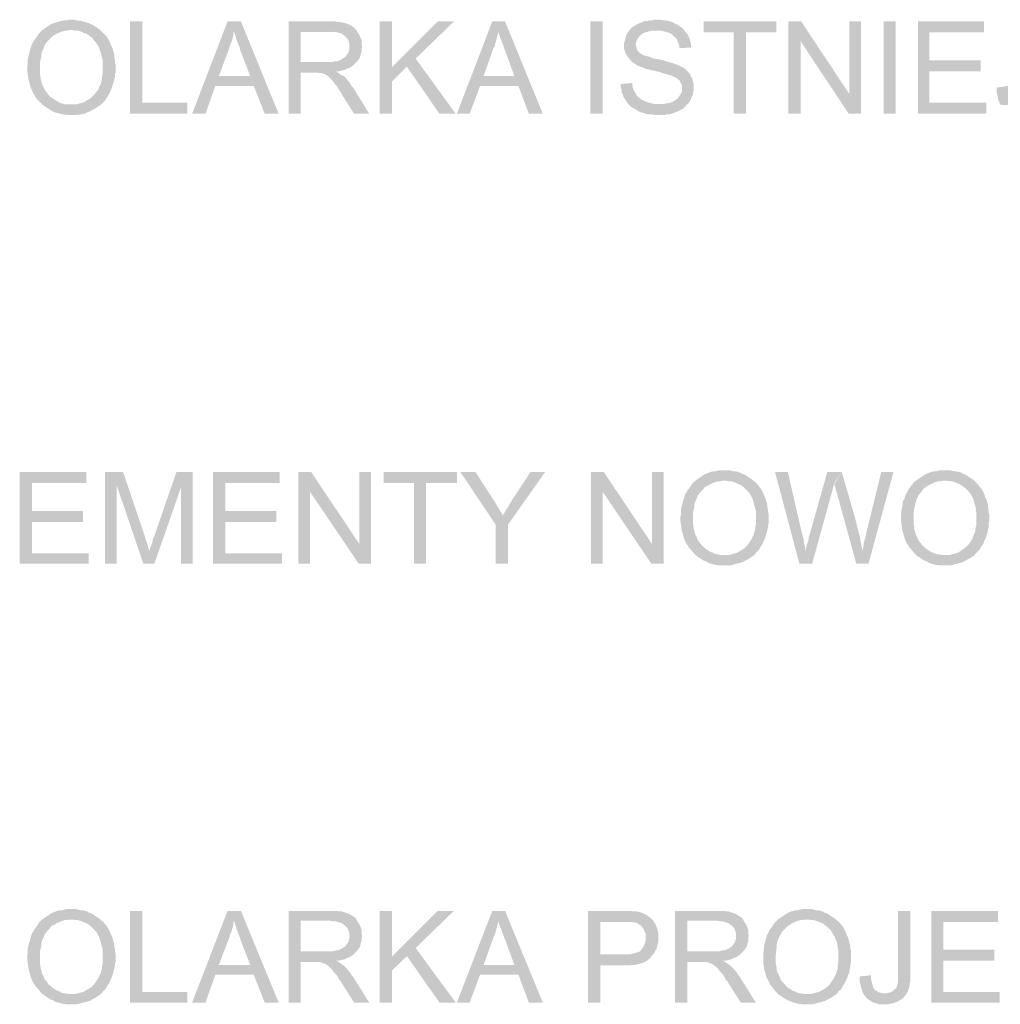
# Model space of a CAD drawing. Header units: millimetres. Extents: x -14047 to 49934, y -21523 to 14989.
# Tile 44 of 256: x 2464 to 2613, y 4829 to 4979. Entities that reach past the tile are written whole.
import ezdxf

# ---------------------------------------------------------------- set-up
doc = ezdxf.new("R2010")
doc.units = ezdxf.units.MM
doc.layers.add('H', color=7, linetype='Continuous')

msp = doc.modelspace()

# ---------------------------------------------------------------- hatches: boundary and pattern name
at = {"layer": 'H', "linetype": 'Continuous'}
for points in [[(2467.151, 4965.65), (2466.886, 4965.915), (2466.446, 4966.355), (2466.181, 4966.62), (2466.001, 4966.885), (2465.826, 4967.239), (2465.651, 4967.499), (2465.561, 4967.679), (2465.296, 4968.294), (2465.121, 4968.914), (2465.031, 4969.264), (2464.946, 4969.619), (2464.856, 4970.234), (2464.766, 4970.939), (2464.766, 4971.559), (2464.856, 4971.909), (2464.856, 4972.704), (2464.946, 4973.059), (2465.121, 4973.674), (2465.211, 4974.029), (2465.296, 4974.294), (2465.386, 4974.643), (2465.476, 4974.908), (2465.651, 4975.173), (2465.826, 4975.438), (2466.001, 4975.703), (2466.181, 4975.968), (2466.356, 4976.233), (2466.531, 4976.498), (2466.621, 4976.583), (2467.151, 4977.113), (2467.416, 4977.288), (2467.941, 4977.643), (2468.206, 4977.818), (2468.471, 4977.993), (2469.091, 4978.173), (2469.355, 4978.258), (2469.705, 4978.348), (2470.06, 4978.438), (2470.41, 4978.523), (2470.765, 4978.523), (2471.115, 4978.613), (2471.825, 4978.613), (2472.175, 4978.523), (2472.88, 4978.438), (2473.235, 4978.348), (2473.85, 4978.173), (2474.115, 4978.083), (2474.47, 4977.908), (2474.735, 4977.818), (2475, 4977.643), (2475.26, 4977.468), (2475.525, 4977.288), (2475.79, 4977.113), (2471.47, 4977.023), (2471.115, 4977.023), (2470.855, 4976.938), (2470.5, 4976.938), (2469.885, 4976.763), (2469.53, 4976.583), (2469.265, 4976.498), (2469.001, 4976.318), (2468.651, 4976.143), (2468.386, 4975.878), (2468.206, 4975.703), (2467.941, 4975.438), (2467.766, 4975.263), (2467.591, 4974.998), (2467.416, 4974.733), (2467.326, 4974.469), (2467.236, 4974.204), (2467.061, 4973.939), (2466.971, 4973.589), (2466.886, 4973.324), (2466.886, 4972.969), (2466.711, 4972.174), (2466.711, 4971.384), (2466.711, 4970.764), (2466.711, 4970.414), (2466.796, 4969.704), (2466.886, 4969.354), (2466.971, 4968.999), (2467.061, 4968.734), (2467.236, 4968.384), (2467.326, 4968.119), (2467.501, 4967.854), (2467.856, 4967.414), (2468.031, 4967.15), (2468.296, 4966.885), (2468.561, 4966.71), (2468.826, 4966.53), (2469.091, 4966.355), (2469.355, 4966.18), (2469.705, 4966.005), (2469.97, 4965.915), (2470.325, 4965.825), (2470.59, 4965.74), (2470.94, 4965.74), (2471.295, 4965.74), (2471.47, 4965.74)], [(2480.379, 4964.325), (2480.379, 4978.348), (2482.229, 4978.348), (2482.229, 4966.005), (2489.108, 4966.005), (2489.108, 4964.325)], [(2489.813, 4964.325), (2495.192, 4978.348), (2497.222, 4978.348), (2496.162, 4976.848), (2496.072, 4976.583), (2496.072, 4976.233), (2495.987, 4975.878), (2495.897, 4975.528), (2495.807, 4975.263), (2495.632, 4974.908), (2495.542, 4974.559), (2495.457, 4974.294), (2493.867, 4970.059), (2499.161, 4968.559), (2493.337, 4968.559), (2491.842, 4964.325)], [(2500.836, 4964.325), (2499.161, 4968.559), (2493.867, 4970.059), (2498.632, 4970.059), (2497.132, 4973.939), (2497.042, 4974.379), (2496.867, 4974.733), (2496.777, 4975.083), (2496.602, 4975.438), (2496.427, 4976.053), (2496.252, 4976.583), (2496.162, 4976.848), (2497.222, 4978.348), (2502.951, 4964.325)], [(2504.451, 4964.325), (2504.451, 4978.348), (2511.065, 4978.348), (2511.505, 4978.348), (2511.86, 4978.258), (2512.21, 4978.258), (2512.565, 4978.173), (2512.83, 4978.173), (2513.095, 4978.083), (2513.355, 4977.993), (2513.799, 4977.818), (2514.064, 4977.643), (2514.329, 4977.468), (2514.589, 4977.203), (2514.769, 4977.023), (2510.71, 4976.763), (2506.301, 4976.763), (2506.301, 4972.174), (2514.679, 4972.089), (2514.414, 4971.824), (2514.239, 4971.644), (2513.974, 4971.469), (2513.71, 4971.294), (2513.355, 4971.204), (2513.095, 4971.029), (2512.74, 4970.939), (2512.385, 4970.854), (2512.035, 4970.764), (2511.68, 4970.764), (2508.42, 4970.589), (2506.301, 4970.589), (2506.301, 4964.325)], [(2518.294, 4964.325), (2518.294, 4978.348), (2520.149, 4978.348), (2520.149, 4964.325)], [(2520.149, 4969.179), (2520.149, 4971.384), (2527.113, 4978.348), (2529.582, 4978.348), (2523.763, 4972.704), (2522.438, 4971.469)], [(2530.022, 4964.325), (2535.402, 4978.348), (2537.341, 4978.348), (2536.371, 4976.848), (2536.286, 4976.583), (2536.196, 4976.233), (2536.106, 4975.878), (2536.022, 4975.528), (2535.932, 4975.263), (2535.842, 4974.908), (2535.757, 4974.559), (2535.577, 4974.294), (2534.082, 4970.059), (2539.371, 4968.559), (2533.552, 4968.559), (2531.962, 4964.325)], [(2540.956, 4964.325), (2539.371, 4968.559), (2534.082, 4970.059), (2538.751, 4970.059), (2537.341, 4973.939), (2537.166, 4974.379), (2537.076, 4974.733), (2536.901, 4975.083), (2536.811, 4975.438), (2536.551, 4976.053), (2536.371, 4976.583), (2536.371, 4976.848), (2537.341, 4978.348), (2543.076, 4964.325)], [(2550.305, 4964.325), (2550.305, 4978.348), (2552.159, 4978.348), (2552.159, 4964.325)], [(2563.798, 4974.294), (2563.798, 4974.643), (2563.708, 4974.998), (2563.533, 4975.263), (2563.443, 4975.613), (2563.268, 4975.878), (2563.003, 4976.053), (2562.828, 4976.233), (2562.653, 4976.408), (2562.388, 4976.583), (2562.123, 4976.673), (2561.768, 4976.763), (2561.418, 4976.848), (2561.063, 4976.938), (2560.713, 4976.938), (2560.448, 4976.938), (2556.214, 4976.938), (2556.389, 4977.203), (2556.654, 4977.468), (2556.919, 4977.643), (2557.539, 4977.993), (2557.799, 4978.083), (2558.418, 4978.348), (2558.683, 4978.438), (2559.033, 4978.438), (2559.388, 4978.523), (2559.743, 4978.523), (2560.093, 4978.613), (2560.713, 4978.613), (2561.418, 4978.523), (2562.123, 4978.438), (2562.388, 4978.348), (2562.738, 4978.258), (2563.003, 4978.083), (2563.443, 4977.908), (2563.708, 4977.733), (2563.973, 4977.553), (2564.238, 4977.378), (2564.503, 4977.113), (2564.678, 4976.848), (2564.858, 4976.583), (2565.123, 4976.318), (2565.208, 4976.053), (2565.383, 4975.703), (2565.473, 4975.348), (2565.563, 4975.083), (2565.563, 4974.379)], [(2572.087, 4964.325), (2572.087, 4976.673), (2567.502, 4976.673), (2567.502, 4978.348), (2578.526, 4978.348), (2578.526, 4976.673), (2573.936, 4976.673), (2573.936, 4964.325)], [(2580.376, 4964.325), (2580.376, 4978.348), (2582.315, 4978.348), (2582.225, 4975.348), (2582.225, 4964.325)], [(2589.544, 4964.325), (2582.225, 4975.348), (2582.315, 4978.348), (2589.634, 4967.324)], [(2589.544, 4964.325), (2589.634, 4967.324), (2589.634, 4978.348), (2591.399, 4978.348), (2591.399, 4964.325)], [(2594.839, 4964.325), (2594.839, 4978.348), (2596.688, 4978.348), (2596.688, 4964.325)], [(2600.043, 4964.325), (2600.043, 4978.348), (2610.092, 4978.348), (2610.092, 4976.673), (2601.803, 4976.673), (2601.803, 4972.439), (2609.567, 4972.439), (2609.567, 4970.764), (2601.803, 4970.764), (2601.803, 4966.005), (2610.446, 4966.005), (2610.446, 4964.325)], [(2471.47, 4964.15), (2470.765, 4964.15), (2470.06, 4964.24), (2469.795, 4964.325), (2469.44, 4964.415), (2469.091, 4964.505), (2468.826, 4964.59), (2468.206, 4964.945), (2467.681, 4965.295), (2467.416, 4965.475), (2467.151, 4965.65), (2471.47, 4965.74), (2471.825, 4965.74), (2472.175, 4965.74), (2472.53, 4965.825), (2472.795, 4965.915), (2473.145, 4966.005), (2473.41, 4966.09), (2473.675, 4966.27), (2474.03, 4966.445), (2474.29, 4966.62), (2474.555, 4966.795), (2474.735, 4967.06), (2474.91, 4967.15), (2475.085, 4967.414), (2475.26, 4967.679), (2475.44, 4967.854), (2475.615, 4968.119), (2475.705, 4968.469), (2475.88, 4968.734), (2475.97, 4968.999), (2476.055, 4969.354), (2476.145, 4969.704), (2476.145, 4970.059), (2476.235, 4970.414), (2476.235, 4970.764), (2476.235, 4971.204), (2476.235, 4971.734), (2476.235, 4972.089), (2476.235, 4972.439), (2476.145, 4972.794), (2476.055, 4973.059), (2475.97, 4973.409), (2475.88, 4973.764), (2475.79, 4974.029), (2475.705, 4974.294), (2475.525, 4974.643), (2475.35, 4974.908), (2475.175, 4975.173), (2474.91, 4975.438), (2474.735, 4975.703), (2474.47, 4975.968), (2474.205, 4976.143), (2474.03, 4976.318), (2473.675, 4976.498), (2473.41, 4976.583), (2473.06, 4976.763), (2472.795, 4976.848), (2472.44, 4976.938), (2472.085, 4976.938), (2471.735, 4977.023), (2471.47, 4977.023), (2475.79, 4977.113), (2476.055, 4976.848), (2476.32, 4976.583), (2476.495, 4976.408), (2476.759, 4976.143), (2476.939, 4975.878), (2477.289, 4975.263), (2477.464, 4974.818), (2477.644, 4974.469), (2477.729, 4974.204), (2477.819, 4973.849), (2477.909, 4973.589), (2477.994, 4973.234), (2477.994, 4972.879), (2478.084, 4972.529), (2478.084, 4972.174), (2478.174, 4971.824), (2478.174, 4970.939), (2478.174, 4970.589), (2478.084, 4970.234), (2478.084, 4969.884), (2477.909, 4969.264), (2477.819, 4968.914), (2477.729, 4968.649), (2477.644, 4968.294), (2477.379, 4967.679), (2477.289, 4967.499), (2476.939, 4966.885), (2476.759, 4966.62), (2476.585, 4966.355), (2476.32, 4966.09), (2476.145, 4965.915), (2475.88, 4965.65), (2475.615, 4965.475), (2475.35, 4965.295), (2475.085, 4965.12), (2474.91, 4965.035), (2474.555, 4964.855), (2474.29, 4964.68), (2473.94, 4964.59), (2473.675, 4964.415), (2473.32, 4964.325), (2472.97, 4964.24), (2472.35, 4964.15), (2472, 4964.15), (2471.645, 4964.15)], [(2514.679, 4972.089), (2506.301, 4972.174), (2510.71, 4972.174), (2511.065, 4972.174), (2511.415, 4972.264), (2511.68, 4972.264), (2512.035, 4972.354), (2512.21, 4972.439), (2512.565, 4972.619), (2512.83, 4972.794), (2513.095, 4972.969), (2513.27, 4973.234), (2513.535, 4973.589), (2513.62, 4973.849), (2513.71, 4974.204), (2513.71, 4974.559), (2513.71, 4974.908), (2513.62, 4975.173), (2513.535, 4975.528), (2513.355, 4975.793), (2513.095, 4976.053), (2513.005, 4976.143), (2512.74, 4976.318), (2512.565, 4976.498), (2512.21, 4976.583), (2511.945, 4976.673), (2511.595, 4976.763), (2511.24, 4976.763), (2510.8, 4976.763), (2514.769, 4977.023), (2514.944, 4976.673), (2515.209, 4976.318), (2515.299, 4976.053), (2515.474, 4975.703), (2515.559, 4975.438), (2515.559, 4975.083), (2515.559, 4974.733), (2515.649, 4974.559), (2515.559, 4974.204), (2515.559, 4973.849), (2515.474, 4973.499), (2515.384, 4973.234), (2515.299, 4972.879), (2515.119, 4972.619), (2514.944, 4972.354)], [(2564.943, 4965.74), (2560.798, 4965.825), (2561.153, 4965.825), (2561.503, 4965.825), (2561.858, 4965.915), (2562.123, 4965.915), (2562.473, 4966.005), (2562.653, 4966.09), (2563.003, 4966.27), (2563.268, 4966.445), (2563.533, 4966.62), (2563.708, 4966.885), (2563.973, 4967.239), (2564.148, 4967.589), (2564.238, 4967.854), (2564.238, 4968.119), (2564.238, 4968.469), (2564.148, 4968.824), (2563.973, 4969.089), (2563.888, 4969.354), (2563.623, 4969.529), (2563.443, 4969.704), (2563.093, 4969.884), (2562.738, 4970.059), (2562.563, 4970.149), (2562.208, 4970.234), (2561.948, 4970.324), (2561.593, 4970.414), (2561.238, 4970.499), (2560.798, 4970.674), (2560.358, 4970.764), (2560.093, 4970.854), (2559.653, 4970.939), (2559.213, 4971.029), (2558.858, 4971.119), (2558.508, 4971.204), (2558.244, 4971.384), (2557.889, 4971.469), (2557.714, 4971.559), (2557.449, 4971.644), (2557.094, 4971.909), (2556.744, 4972.089), (2556.569, 4972.264), (2556.304, 4972.529), (2556.124, 4972.794), (2555.949, 4972.969), (2555.774, 4973.324), (2555.599, 4973.589), (2555.509, 4973.939), (2555.419, 4974.204), (2555.419, 4974.559), (2555.419, 4975.083), (2555.509, 4975.348), (2555.599, 4975.703), (2555.684, 4976.053), (2555.774, 4976.318), (2555.949, 4976.673), (2556.214, 4976.938), (2560.448, 4976.938), (2560.003, 4976.938), (2559.563, 4976.938), (2559.213, 4976.848), (2558.948, 4976.763), (2558.593, 4976.673), (2558.329, 4976.583), (2558.064, 4976.408), (2557.714, 4976.053), (2557.539, 4975.793), (2557.359, 4975.528), (2557.274, 4975.263), (2557.184, 4974.908), (2557.274, 4974.469), (2557.359, 4974.204), (2557.449, 4973.939), (2557.714, 4973.674), (2557.889, 4973.499), (2558.064, 4973.409), (2558.329, 4973.234), (2558.593, 4973.144), (2558.948, 4973.059), (2559.298, 4972.969), (2559.653, 4972.794), (2560.093, 4972.704), (2560.533, 4972.619), (2560.973, 4972.529), (2561.418, 4972.439), (2561.858, 4972.264), (2562.208, 4972.174), (2562.563, 4972.089), (2562.828, 4971.999), (2563.093, 4971.909), (2563.358, 4971.824), (2563.533, 4971.734), (2563.973, 4971.559), (2564.328, 4971.384), (2564.593, 4971.204), (2564.858, 4970.939), (2565.033, 4970.764), (2565.298, 4970.499), (2565.473, 4970.324), (2565.563, 4970.059), (2565.738, 4969.704), (2565.827, 4969.444), (2565.912, 4969.089), (2566.002, 4968.734), (2566.002, 4968.384), (2566.002, 4967.944), (2565.912, 4967.679), (2565.912, 4967.324), (2565.738, 4966.975), (2565.648, 4966.71), (2565.473, 4966.355), (2565.383, 4966.18), (2565.208, 4965.915)], [(2527.378, 4964.325), (2522.438, 4971.469), (2523.763, 4972.704), (2529.847, 4964.325)], [(2514.414, 4964.325), (2512.565, 4967.239), (2512.385, 4967.589), (2512.125, 4967.944), (2511.945, 4968.294), (2511.77, 4968.559), (2511.505, 4968.824), (2511.415, 4968.999), (2511.24, 4969.179), (2510.975, 4969.529), (2510.71, 4969.794), (2510.535, 4969.969), (2510.27, 4970.149), (2510.005, 4970.324), (2509.655, 4970.414), (2509.475, 4970.499), (2509.21, 4970.499), (2508.86, 4970.589), (2508.42, 4970.589), (2511.68, 4970.764), (2512.035, 4970.499), (2512.3, 4970.324), (2512.565, 4970.149), (2512.83, 4970.059), (2513.27, 4969.619), (2513.445, 4969.354), (2513.71, 4969.089), (2514.064, 4968.469), (2514.329, 4968.209), (2516.709, 4964.325)], [(2560.888, 4964.15), (2560.448, 4964.15), (2560.093, 4964.15), (2559.388, 4964.24), (2559.033, 4964.24), (2558.683, 4964.325), (2558.418, 4964.415), (2558.064, 4964.505), (2557.799, 4964.59), (2557.359, 4964.855), (2557.094, 4965.035), (2556.744, 4965.21), (2556.479, 4965.385), (2556.304, 4965.56), (2556.039, 4965.825), (2555.859, 4966.09), (2555.684, 4966.355), (2555.509, 4966.62), (2555.334, 4966.885), (2555.244, 4967.239), (2555.069, 4967.499), (2554.979, 4968.209), (2554.889, 4968.559), (2554.889, 4968.824), (2556.654, 4968.999), (2556.654, 4968.649), (2556.744, 4968.294), (2556.829, 4967.944), (2557.009, 4967.679), (2557.184, 4967.414), (2557.359, 4967.06), (2557.624, 4966.795), (2557.889, 4966.62), (2558.154, 4966.445), (2558.508, 4966.27), (2558.948, 4966.09), (2559.213, 4966.005), (2559.563, 4965.915), (2559.918, 4965.825), (2560.183, 4965.825), (2560.623, 4965.825), (2564.943, 4965.74), (2564.768, 4965.475), (2564.503, 4965.21), (2564.238, 4965.035), (2563.888, 4964.855), (2563.623, 4964.68), (2563.268, 4964.59), (2562.918, 4964.415), (2562.653, 4964.325), (2562.298, 4964.24), (2561.948, 4964.24), (2561.593, 4964.15), (2561.238, 4964.15)], [(2612.651, 4965.65), (2612.476, 4965.915), (2612.386, 4966.18), (2612.211, 4966.445), (2612.211, 4966.795), (2612.121, 4967.15), (2612.031, 4967.499), (2612.031, 4967.854), (2612.031, 4968.294), (2613.711, 4968.559), (2613.711, 4968.119), (2613.796, 4967.679), (2613.886, 4967.324), (2613.971, 4967.06), (2614.061, 4966.795), (2614.151, 4966.53), (2614.326, 4966.355), (2614.501, 4966.18), (2614.766, 4966.005), (2615.121, 4965.825), (2615.471, 4965.825), (2615.736, 4965.74)], [(2463.621, 4895.977), (2463.621, 4909.91), (2473.765, 4909.91), (2473.765, 4908.235), (2465.476, 4908.235), (2465.476, 4904.001), (2473.235, 4904.001), (2473.235, 4902.326), (2465.476, 4902.326), (2465.476, 4897.562), (2474.115, 4897.562), (2474.115, 4895.977)], [(2476.585, 4895.977), (2476.585, 4909.91), (2479.319, 4909.91), (2478.349, 4907.88), (2478.349, 4895.977)], [(2482.404, 4895.977), (2478.349, 4907.88), (2479.319, 4909.91), (2482.669, 4900.031), (2482.759, 4899.591), (2482.934, 4899.236), (2483.024, 4898.887), (2483.109, 4898.532), (2483.199, 4898.267), (2483.289, 4898.007), (2483.289, 4897.917)], [(2482.404, 4895.977), (2483.289, 4897.917), (2483.374, 4898.182), (2483.464, 4898.447), (2483.554, 4898.712), (2483.729, 4899.061), (2483.814, 4899.416), (2483.904, 4899.856), (2484.078, 4900.206), (2487.433, 4909.91), (2489.903, 4909.91), (2488.138, 4907.615), (2484.078, 4895.977)], [(2488.138, 4895.977), (2488.138, 4907.615), (2489.903, 4909.91), (2489.903, 4895.977)], [(2492.987, 4895.977), (2492.987, 4909.91), (2503.126, 4909.91), (2503.126, 4908.235), (2494.837, 4908.235), (2494.837, 4904.001), (2502.601, 4904.001), (2502.601, 4902.326), (2494.837, 4902.326), (2494.837, 4897.562), (2503.481, 4897.562), (2503.481, 4895.977)], [(2505.951, 4895.977), (2505.951, 4909.91), (2507.89, 4909.91), (2507.715, 4906.91), (2507.715, 4895.977)], [(2515.119, 4895.977), (2507.715, 4906.91), (2507.89, 4909.91), (2515.209, 4898.977)], [(2515.119, 4895.977), (2515.209, 4898.977), (2515.209, 4909.91), (2516.974, 4909.91), (2516.974, 4895.977)], [(2523.498, 4895.977), (2523.498, 4908.235), (2518.914, 4908.235), (2518.914, 4909.91), (2530.022, 4909.91), (2530.022, 4908.235), (2525.348, 4908.235), (2525.348, 4895.977)], [(2535.932, 4901.886), (2530.552, 4909.91), (2532.847, 4909.91), (2535.577, 4905.676), (2535.757, 4905.411), (2535.932, 4905.146), (2536.106, 4904.796), (2536.461, 4904.266), (2536.636, 4903.911), (2536.811, 4903.646), (2536.991, 4903.381), (2536.991, 4903.296)], [(2535.932, 4895.977), (2535.932, 4901.886), (2536.991, 4903.296), (2537.166, 4903.561), (2537.341, 4903.911), (2537.521, 4904.176), (2537.696, 4904.441), (2537.871, 4904.706), (2538.046, 4905.061), (2538.226, 4905.326), (2538.401, 4905.676), (2538.491, 4905.766), (2541.221, 4909.91), (2543.426, 4909.91), (2537.781, 4901.886), (2537.781, 4895.977)], [(2550.395, 4895.977), (2550.395, 4909.91), (2552.334, 4909.91), (2552.159, 4906.91), (2552.159, 4895.977)], [(2559.563, 4895.977), (2552.159, 4906.91), (2552.334, 4909.91), (2559.653, 4898.977)], [(2559.563, 4895.977), (2559.653, 4898.977), (2559.653, 4909.91), (2561.418, 4909.91), (2561.418, 4895.977)], [(2566.352, 4897.212), (2566.092, 4897.477), (2565.648, 4898.007), (2565.383, 4898.267), (2565.208, 4898.532), (2565.033, 4898.797), (2564.858, 4899.061), (2564.768, 4899.236), (2564.503, 4899.856), (2564.328, 4900.561), (2564.238, 4900.826), (2564.148, 4901.181), (2564.063, 4901.886), (2563.973, 4902.501), (2563.973, 4903.121), (2564.063, 4903.471), (2564.063, 4904.266), (2564.148, 4904.616), (2564.328, 4905.236), (2564.413, 4905.586), (2564.503, 4905.851), (2564.593, 4906.206), (2564.678, 4906.47), (2564.858, 4906.735), (2565.033, 4907.085), (2565.208, 4907.265), (2565.383, 4907.53), (2565.563, 4907.79), (2565.738, 4908.055), (2565.827, 4908.235), (2566.352, 4908.675), (2566.617, 4908.85), (2567.147, 4909.205), (2567.412, 4909.38), (2567.677, 4909.555), (2568.297, 4909.82), (2568.557, 4909.91), (2568.912, 4909.995), (2569.267, 4909.995), (2569.617, 4910.085), (2569.972, 4910.175), (2570.322, 4910.175), (2571.027, 4910.175), (2571.382, 4910.175), (2572.087, 4909.995), (2572.442, 4909.995), (2573.057, 4909.82), (2573.321, 4909.645), (2573.671, 4909.555), (2573.936, 4909.38), (2574.201, 4909.205), (2574.466, 4909.025), (2574.731, 4908.85), (2574.996, 4908.675), (2570.677, 4908.585), (2570.322, 4908.585), (2570.057, 4908.5), (2569.707, 4908.5), (2569.087, 4908.32), (2568.737, 4908.145), (2568.472, 4908.055), (2568.207, 4907.88), (2567.852, 4907.705), (2567.587, 4907.53), (2567.412, 4907.265), (2567.147, 4907), (2566.972, 4906.82), (2566.797, 4906.555), (2566.617, 4906.381), (2566.532, 4906.116), (2566.442, 4905.851), (2566.267, 4905.501), (2566.177, 4905.236), (2566.092, 4904.881), (2566.092, 4904.531), (2565.912, 4903.826), (2565.912, 4902.941), (2565.912, 4902.326), (2565.912, 4901.971), (2566.002, 4901.266), (2566.092, 4900.916), (2566.177, 4900.561), (2566.267, 4900.296), (2566.442, 4900.031), (2566.532, 4899.681), (2566.707, 4899.416), (2567.062, 4898.977), (2567.237, 4898.712), (2567.502, 4898.532), (2567.767, 4898.267), (2568.032, 4898.092), (2568.297, 4897.917), (2568.557, 4897.742), (2568.912, 4897.652), (2569.177, 4897.477), (2569.527, 4897.387), (2569.792, 4897.387), (2570.147, 4897.297), (2570.497, 4897.297), (2570.677, 4897.297)], [(2582.05, 4895.977), (2578.346, 4909.91), (2580.286, 4909.91), (2582.405, 4900.736), (2582.58, 4900.121), (2582.67, 4899.766), (2582.755, 4899.061), (2582.845, 4898.712), (2582.935, 4898.447), (2582.935, 4898.092), (2583.02, 4897.917)], [(2582.05, 4895.977), (2583.02, 4897.917), (2583.11, 4898.447), (2583.195, 4898.887), (2583.46, 4899.681), (2583.46, 4900.031), (2583.55, 4900.206), (2586.285, 4909.91), (2588.489, 4909.91), (2587.345, 4908.235), (2587.255, 4907.88), (2587.165, 4907.53), (2587.08, 4907.175), (2586.99, 4906.82), (2586.9, 4906.555), (2583.99, 4895.977)], [(2590.694, 4895.977), (2587.785, 4906.555), (2587.605, 4907.085), (2587.52, 4907.53), (2587.43, 4907.79), (2587.345, 4908.055), (2588.489, 4909.91), (2590.519, 4902.856), (2590.604, 4902.501), (2590.694, 4902.151), (2590.779, 4901.796), (2590.869, 4901.441), (2590.959, 4901.091), (2591.044, 4900.736), (2591.134, 4900.471), (2591.309, 4899.766), (2591.309, 4899.416), (2591.399, 4899.151), (2591.574, 4898.182), (2591.574, 4897.917)], [(2590.694, 4895.977), (2591.574, 4897.917), (2591.664, 4898.182), (2591.749, 4898.532), (2591.839, 4899.151), (2591.929, 4899.501), (2592.014, 4899.766), (2592.104, 4900.121), (2592.194, 4900.561), (2592.279, 4900.916), (2594.484, 4909.91), (2596.338, 4909.91), (2592.544, 4895.977)], [(2599.863, 4897.212), (2599.598, 4897.477), (2599.158, 4898.007), (2598.893, 4898.267), (2598.718, 4898.532), (2598.543, 4898.797), (2598.363, 4899.061), (2598.278, 4899.236), (2598.013, 4899.856), (2597.838, 4900.561), (2597.748, 4900.826), (2597.658, 4901.181), (2597.573, 4901.886), (2597.483, 4902.501), (2597.483, 4903.121), (2597.483, 4903.471), (2597.573, 4904.266), (2597.658, 4904.616), (2597.748, 4905.236), (2597.838, 4905.586), (2598.013, 4905.851), (2598.098, 4906.206), (2598.188, 4906.47), (2598.363, 4906.735), (2598.543, 4907.085), (2598.628, 4907.265), (2598.808, 4907.53), (2598.983, 4907.79), (2599.248, 4908.055), (2599.333, 4908.235), (2599.863, 4908.675), (2600.128, 4908.85), (2600.658, 4909.205), (2600.923, 4909.38), (2601.188, 4909.555), (2601.803, 4909.82), (2602.068, 4909.91), (2602.423, 4909.995), (2602.773, 4909.995), (2603.037, 4910.085), (2603.392, 4910.175), (2603.742, 4910.175), (2604.537, 4910.175), (2604.892, 4910.175), (2605.597, 4909.995), (2605.862, 4909.995), (2606.567, 4909.82), (2606.832, 4909.645), (2607.182, 4909.555), (2607.447, 4909.38), (2607.712, 4909.205), (2607.977, 4909.025), (2608.242, 4908.85), (2608.507, 4908.675), (2604.187, 4908.585), (2603.832, 4908.585), (2603.477, 4908.5), (2603.217, 4908.5), (2602.508, 4908.32), (2602.243, 4908.145), (2601.983, 4908.055), (2601.628, 4907.88), (2601.363, 4907.705), (2601.098, 4907.53), (2600.833, 4907.265), (2600.658, 4907), (2600.483, 4906.82), (2600.303, 4906.555), (2600.128, 4906.381), (2600.043, 4906.116), (2599.863, 4905.851), (2599.778, 4905.501), (2599.688, 4905.236), (2599.598, 4904.881), (2599.513, 4904.531), (2599.423, 4903.826), (2599.423, 4902.941), (2599.423, 4902.326), (2599.423, 4901.971), (2599.513, 4901.266), (2599.598, 4900.916), (2599.688, 4900.561), (2599.778, 4900.296), (2599.953, 4900.031), (2600.043, 4899.681), (2600.218, 4899.416), (2600.568, 4898.977), (2600.748, 4898.712), (2601.013, 4898.532), (2601.273, 4898.267), (2601.538, 4898.092), (2601.803, 4897.917), (2602.068, 4897.742), (2602.333, 4897.652), (2602.688, 4897.477), (2602.953, 4897.387), (2603.302, 4897.387), (2603.657, 4897.297), (2604.007, 4897.297), (2604.187, 4897.297)], [(2570.677, 4895.712), (2569.972, 4895.712), (2569.267, 4895.802), (2569.002, 4895.887), (2568.647, 4895.977), (2568.297, 4896.062), (2568.032, 4896.242), (2567.412, 4896.507), (2566.882, 4896.857), (2566.617, 4897.032), (2566.352, 4897.212), (2570.677, 4897.297), (2571.027, 4897.297), (2571.382, 4897.297), (2571.732, 4897.387), (2571.997, 4897.477), (2572.352, 4897.562), (2572.617, 4897.652), (2572.882, 4897.827), (2573.232, 4898.007), (2573.496, 4898.182), (2573.761, 4898.357), (2573.936, 4898.622), (2574.116, 4898.712), (2574.291, 4898.977), (2574.466, 4899.236), (2574.646, 4899.501), (2574.821, 4899.766), (2574.906, 4900.031), (2575.086, 4900.296), (2575.171, 4900.651), (2575.261, 4900.916), (2575.351, 4901.266), (2575.351, 4901.621), (2575.436, 4901.971), (2575.436, 4902.326), (2575.436, 4902.766), (2575.436, 4903.296), (2575.436, 4903.646), (2575.436, 4904.001), (2575.351, 4904.356), (2575.261, 4904.706), (2575.171, 4904.971), (2575.086, 4905.326), (2574.996, 4905.586), (2574.906, 4905.941), (2574.731, 4906.206), (2574.556, 4906.555), (2574.381, 4906.82), (2574.116, 4907.085), (2573.936, 4907.265), (2573.671, 4907.53), (2573.411, 4907.705), (2573.232, 4907.88), (2572.882, 4908.055), (2572.617, 4908.145), (2572.262, 4908.32), (2571.997, 4908.41), (2571.647, 4908.5), (2571.292, 4908.5), (2570.942, 4908.585), (2570.677, 4908.585), (2574.996, 4908.675), (2575.261, 4908.41), (2575.526, 4908.235), (2575.701, 4907.97), (2575.966, 4907.705), (2576.141, 4907.44), (2576.496, 4906.82), (2576.671, 4906.381), (2576.846, 4906.031), (2576.936, 4905.766), (2577.026, 4905.411), (2577.111, 4905.146), (2577.201, 4904.796), (2577.201, 4904.441), (2577.291, 4904.091), (2577.291, 4903.826), (2577.376, 4903.471), (2577.376, 4902.591), (2577.376, 4902.151), (2577.291, 4901.886), (2577.291, 4901.531), (2577.111, 4900.826), (2577.026, 4900.471), (2576.936, 4900.206), (2576.846, 4899.856), (2576.586, 4899.326), (2576.496, 4899.061), (2576.141, 4898.532), (2575.966, 4898.182), (2575.791, 4897.917), (2575.526, 4897.742), (2575.351, 4897.477), (2575.086, 4897.212), (2574.821, 4897.032), (2574.556, 4896.857), (2574.291, 4896.682), (2574.116, 4896.592), (2573.761, 4896.417), (2573.496, 4896.242), (2573.147, 4896.152), (2572.882, 4896.062), (2572.527, 4895.977), (2572.177, 4895.887), (2571.557, 4895.712), (2571.207, 4895.712), (2570.852, 4895.712)], [(2604.187, 4895.712), (2603.477, 4895.712), (2602.773, 4895.802), (2602.423, 4895.887), (2602.158, 4895.977), (2601.803, 4896.062), (2601.538, 4896.242), (2600.923, 4896.507), (2600.393, 4896.857), (2600.128, 4897.032), (2599.863, 4897.212), (2604.187, 4897.297), (2604.537, 4897.297), (2604.892, 4897.297), (2605.157, 4897.387), (2605.507, 4897.477), (2605.862, 4897.562), (2606.127, 4897.652), (2606.392, 4897.827), (2606.652, 4898.007), (2606.917, 4898.182), (2607.182, 4898.357), (2607.447, 4898.622), (2607.622, 4898.712), (2607.802, 4898.977), (2607.977, 4899.236), (2608.152, 4899.501), (2608.332, 4899.766), (2608.417, 4900.031), (2608.507, 4900.296), (2608.682, 4900.651), (2608.772, 4900.916), (2608.772, 4901.266), (2608.857, 4901.621), (2608.947, 4901.971), (2608.947, 4902.326), (2608.947, 4902.766), (2608.947, 4903.296), (2608.947, 4903.646), (2608.857, 4904.001), (2608.857, 4904.356), (2608.772, 4904.706), (2608.682, 4904.971), (2608.592, 4905.326), (2608.507, 4905.586), (2608.417, 4905.941), (2608.242, 4906.206), (2608.067, 4906.555), (2607.887, 4906.82), (2607.622, 4907.085), (2607.447, 4907.265), (2607.182, 4907.53), (2606.917, 4907.705), (2606.652, 4907.88), (2606.392, 4908.055), (2606.127, 4908.145), (2605.772, 4908.32), (2605.507, 4908.41), (2605.157, 4908.5), (2604.802, 4908.5), (2604.447, 4908.585), (2604.187, 4908.585), (2608.507, 4908.675), (2608.772, 4908.41), (2608.947, 4908.235), (2609.212, 4907.97), (2609.387, 4907.705), (2609.652, 4907.44), (2610.007, 4906.82), (2610.182, 4906.381), (2610.272, 4906.031), (2610.446, 4905.766), (2610.536, 4905.411), (2610.621, 4905.146), (2610.711, 4904.796), (2610.711, 4904.441), (2610.796, 4904.091), (2610.796, 4903.826), (2610.886, 4903.471), (2610.886, 4902.591), (2610.796, 4902.151), (2610.796, 4901.886), (2610.796, 4901.531), (2610.621, 4900.826), (2610.536, 4900.471), (2610.446, 4900.206), (2610.357, 4899.856), (2610.092, 4899.326), (2610.007, 4899.061), (2609.652, 4898.532), (2609.477, 4898.182), (2609.212, 4897.917), (2609.037, 4897.742), (2608.772, 4897.477), (2608.592, 4897.212), (2608.332, 4897.032), (2608.067, 4896.857), (2607.712, 4896.682), (2607.537, 4896.592), (2607.272, 4896.417), (2606.917, 4896.242), (2606.652, 4896.152), (2606.302, 4896.062), (2606.037, 4895.977), (2605.682, 4895.887), (2604.977, 4895.712), (2604.712, 4895.712), (2604.362, 4895.712)], [(2467.151, 4830.546), (2466.886, 4830.811), (2466.446, 4831.341), (2466.181, 4831.601), (2466.001, 4831.866), (2465.826, 4832.13), (2465.651, 4832.395), (2465.561, 4832.57), (2465.296, 4833.19), (2465.121, 4833.895), (2465.031, 4834.16), (2464.946, 4834.515), (2464.856, 4835.22), (2464.766, 4835.835), (2464.766, 4836.455), (2464.856, 4836.805), (2464.856, 4837.6), (2464.946, 4837.95), (2465.121, 4838.57), (2465.211, 4838.92), (2465.296, 4839.185), (2465.386, 4839.539), (2465.476, 4839.804), (2465.651, 4840.069), (2465.826, 4840.419), (2466.001, 4840.599), (2466.181, 4840.864), (2466.356, 4841.124), (2466.531, 4841.389), (2466.621, 4841.569), (2467.151, 4842.009), (2467.416, 4842.184), (2467.941, 4842.539), (2468.206, 4842.714), (2468.471, 4842.889), (2469.091, 4843.154), (2469.355, 4843.244), (2469.705, 4843.329), (2470.06, 4843.329), (2470.41, 4843.419), (2470.765, 4843.509), (2471.115, 4843.509), (2471.825, 4843.509), (2472.175, 4843.509), (2472.88, 4843.329), (2473.235, 4843.329), (2473.85, 4843.154), (2474.115, 4842.979), (2474.47, 4842.889), (2474.735, 4842.714), (2475, 4842.539), (2475.26, 4842.359), (2475.525, 4842.184), (2475.79, 4842.009), (2471.47, 4841.919), (2471.115, 4841.919), (2470.855, 4841.834), (2470.5, 4841.834), (2469.885, 4841.654), (2469.53, 4841.479), (2469.265, 4841.389), (2469.001, 4841.214), (2468.651, 4841.039), (2468.386, 4840.864), (2468.206, 4840.599), (2467.941, 4840.334), (2467.766, 4840.154), (2467.591, 4839.889), (2467.416, 4839.714), (2467.326, 4839.45), (2467.236, 4839.185), (2467.061, 4838.835), (2466.971, 4838.57), (2466.886, 4838.215), (2466.886, 4837.865), (2466.711, 4837.16), (2466.711, 4836.275), (2466.711, 4835.66), (2466.711, 4835.305), (2466.796, 4834.6), (2466.886, 4834.25), (2466.971, 4833.895), (2467.061, 4833.63), (2467.236, 4833.365), (2467.326, 4833.015), (2467.501, 4832.75), (2467.856, 4832.31), (2468.031, 4832.046), (2468.296, 4831.866), (2468.561, 4831.601), (2468.826, 4831.426), (2469.091, 4831.251), (2469.355, 4831.076), (2469.705, 4830.986), (2469.97, 4830.811), (2470.325, 4830.721), (2470.59, 4830.721), (2470.94, 4830.631), (2471.295, 4830.631), (2471.47, 4830.631)], [(2480.379, 4829.311), (2480.379, 4843.244), (2482.229, 4843.244), (2482.229, 4830.896), (2489.108, 4830.896), (2489.108, 4829.311)], [(2489.813, 4829.311), (2495.192, 4843.244), (2497.222, 4843.244), (2496.162, 4841.744), (2496.072, 4841.479), (2496.072, 4841.124), (2495.987, 4840.774), (2495.897, 4840.509), (2495.807, 4840.154), (2495.632, 4839.804), (2495.542, 4839.539), (2495.457, 4839.185), (2493.867, 4835.04), (2499.161, 4833.54), (2493.337, 4833.54), (2491.842, 4829.311)], [(2500.836, 4829.311), (2499.161, 4833.54), (2493.867, 4835.04), (2498.632, 4835.04), (2497.132, 4838.92), (2497.042, 4839.275), (2496.867, 4839.629), (2496.777, 4839.979), (2496.602, 4840.334), (2496.427, 4840.949), (2496.252, 4841.479), (2496.162, 4841.744), (2497.222, 4843.244), (2502.951, 4829.311)], [(2504.451, 4829.311), (2504.451, 4843.244), (2511.065, 4843.244), (2511.505, 4843.244), (2511.86, 4843.244), (2512.21, 4843.154), (2512.565, 4843.154), (2512.83, 4843.064), (2513.095, 4842.979), (2513.355, 4842.889), (2513.799, 4842.714), (2514.064, 4842.539), (2514.329, 4842.359), (2514.589, 4842.184), (2514.769, 4841.919), (2510.71, 4841.744), (2506.301, 4841.744), (2506.301, 4837.07), (2514.679, 4836.98), (2514.414, 4836.715), (2514.239, 4836.54), (2513.974, 4836.365), (2513.71, 4836.19), (2513.355, 4836.1), (2513.095, 4835.925), (2512.74, 4835.835), (2512.385, 4835.745), (2512.035, 4835.66), (2511.68, 4835.66), (2508.42, 4835.485), (2506.301, 4835.485), (2506.301, 4829.311)], [(2518.294, 4829.311), (2518.294, 4843.244), (2520.149, 4843.244), (2520.149, 4829.311)], [(2520.149, 4834.16), (2520.149, 4836.275), (2527.113, 4843.244), (2529.582, 4843.244), (2523.763, 4837.6), (2522.438, 4836.365)], [(2530.022, 4829.311), (2535.402, 4843.244), (2537.341, 4843.244), (2536.371, 4841.744), (2536.286, 4841.479), (2536.196, 4841.124), (2536.106, 4840.774), (2536.022, 4840.509), (2535.932, 4840.154), (2535.842, 4839.804), (2535.757, 4839.539), (2535.577, 4839.185), (2534.082, 4835.04), (2539.371, 4833.54), (2533.552, 4833.54), (2531.962, 4829.311)], [(2540.956, 4829.311), (2539.371, 4833.54), (2534.082, 4835.04), (2538.751, 4835.04), (2537.341, 4838.92), (2537.166, 4839.275), (2537.076, 4839.629), (2536.901, 4839.979), (2536.811, 4840.334), (2536.551, 4840.949), (2536.371, 4841.479), (2536.371, 4841.744), (2537.341, 4843.244), (2543.076, 4829.311)], [(2549.955, 4829.311), (2549.955, 4843.244), (2556.039, 4843.244), (2556.389, 4843.244), (2556.744, 4843.154), (2557.009, 4843.154), (2557.274, 4843.154), (2557.714, 4843.064), (2558.064, 4842.979), (2558.418, 4842.804), (2558.683, 4842.714), (2558.948, 4842.539), (2559.298, 4842.274), (2559.563, 4842.009), (2559.828, 4841.834), (2555.419, 4841.569), (2551.804, 4841.569), (2551.804, 4836.63), (2559.653, 4836.455), (2559.478, 4836.19), (2559.298, 4836.01), (2559.123, 4835.835), (2558.858, 4835.66), (2558.683, 4835.57), (2558.418, 4835.395), (2558.064, 4835.305), (2557.799, 4835.22), (2557.449, 4835.13), (2557.094, 4835.04), (2556.744, 4835.04), (2556.304, 4834.955), (2555.949, 4834.955), (2555.509, 4834.955), (2551.804, 4834.955), (2551.804, 4829.311)], [(2563.178, 4829.311), (2563.178, 4843.244), (2569.792, 4843.244), (2570.237, 4843.244), (2570.587, 4843.244), (2570.942, 4843.154), (2571.292, 4843.154), (2571.557, 4843.064), (2571.822, 4842.979), (2572.087, 4842.889), (2572.527, 4842.714), (2572.792, 4842.539), (2573.057, 4842.359), (2573.321, 4842.184), (2573.496, 4841.919), (2569.442, 4841.744), (2565.033, 4841.744), (2565.033, 4837.07), (2573.411, 4836.98), (2573.147, 4836.715), (2572.967, 4836.54), (2572.702, 4836.365), (2572.442, 4836.19), (2572.087, 4836.1), (2571.822, 4835.925), (2571.472, 4835.835), (2571.117, 4835.745), (2570.762, 4835.66), (2570.412, 4835.66), (2567.147, 4835.485), (2565.033, 4835.485), (2565.033, 4829.311)], [(2578.876, 4830.546), (2578.611, 4830.811), (2578.171, 4831.341), (2577.996, 4831.601), (2577.731, 4831.866), (2577.556, 4832.13), (2577.466, 4832.395), (2577.376, 4832.57), (2577.026, 4833.19), (2576.846, 4833.895), (2576.761, 4834.16), (2576.671, 4834.515), (2576.586, 4835.22), (2576.586, 4835.835), (2576.586, 4836.455), (2576.586, 4836.805), (2576.671, 4837.6), (2576.671, 4837.95), (2576.846, 4838.57), (2576.936, 4838.92), (2577.026, 4839.185), (2577.111, 4839.539), (2577.291, 4839.804), (2577.376, 4840.069), (2577.556, 4840.419), (2577.731, 4840.599), (2577.906, 4840.864), (2578.081, 4841.124), (2578.261, 4841.389), (2578.436, 4841.569), (2578.876, 4842.009), (2579.141, 4842.184), (2579.671, 4842.539), (2579.936, 4842.714), (2580.201, 4842.889), (2580.815, 4843.154), (2581.17, 4843.244), (2581.435, 4843.329), (2581.785, 4843.329), (2582.14, 4843.419), (2582.49, 4843.509), (2582.845, 4843.509), (2583.55, 4843.509), (2583.905, 4843.509), (2584.61, 4843.329), (2584.96, 4843.329), (2585.58, 4843.154), (2585.845, 4842.979), (2586.195, 4842.889), (2586.46, 4842.714), (2586.725, 4842.539), (2586.99, 4842.359), (2587.255, 4842.184), (2587.52, 4842.009), (2583.285, 4841.919), (2582.935, 4841.919), (2582.58, 4841.834), (2582.225, 4841.834), (2581.61, 4841.654), (2581.255, 4841.479), (2580.995, 4841.389), (2580.73, 4841.214), (2580.466, 4841.039), (2580.201, 4840.864), (2579.936, 4840.599), (2579.671, 4840.334), (2579.496, 4840.154), (2579.316, 4839.889), (2579.231, 4839.714), (2579.051, 4839.45), (2578.966, 4839.185), (2578.791, 4838.835), (2578.701, 4838.57), (2578.611, 4838.215), (2578.611, 4837.865), (2578.526, 4837.16), (2578.436, 4836.275), (2578.436, 4835.66), (2578.436, 4835.305), (2578.611, 4834.6), (2578.611, 4834.25), (2578.701, 4833.895), (2578.876, 4833.63), (2578.966, 4833.365), (2579.141, 4833.015), (2579.231, 4832.75), (2579.581, 4832.31), (2579.846, 4832.046), (2580.021, 4831.866), (2580.286, 4831.601), (2580.551, 4831.426), (2580.815, 4831.251), (2581.08, 4831.076), (2581.435, 4830.986), (2581.7, 4830.811), (2582.05, 4830.721), (2582.315, 4830.721), (2582.67, 4830.631), (2583.02, 4830.631), (2583.195, 4830.631)], [(2595.014, 4829.046), (2594.574, 4829.046), (2594.219, 4829.046), (2593.869, 4829.136), (2593.604, 4829.221), (2593.249, 4829.311), (2592.984, 4829.486), (2592.719, 4829.661), (2592.459, 4829.841), (2592.279, 4830.016), (2592.014, 4830.281), (2591.839, 4830.546), (2595.014, 4830.721), (2595.369, 4830.721), (2595.633, 4830.811), (2595.983, 4830.896), (2596.158, 4830.986), (2596.423, 4831.251), (2596.688, 4831.426), (2596.868, 4831.781), (2596.953, 4832.13), (2597.043, 4832.395), (2597.043, 4832.75), (2597.043, 4833.1), (2597.043, 4833.54), (2597.043, 4843.244), (2598.893, 4843.244), (2598.893, 4833.72), (2598.893, 4832.925), (2598.893, 4832.57), (2598.808, 4832.22), (2598.808, 4831.866), (2598.718, 4831.601), (2598.543, 4831.076), (2598.363, 4830.721), (2598.188, 4830.456), (2597.923, 4830.191), (2597.748, 4829.926), (2597.483, 4829.751), (2597.128, 4829.576), (2596.868, 4829.396), (2596.603, 4829.311), (2596.248, 4829.221), (2595.893, 4829.136), (2595.544, 4829.046), (2595.189, 4829.046)], [(2602.068, 4829.311), (2602.068, 4843.244), (2612.211, 4843.244), (2612.211, 4841.569), (2603.922, 4841.569), (2603.922, 4837.335), (2611.681, 4837.335), (2611.681, 4835.66), (2603.922, 4835.66), (2603.922, 4830.896), (2612.476, 4830.896), (2612.476, 4829.311)], [(2471.47, 4829.046), (2470.765, 4829.046), (2470.06, 4829.136), (2469.795, 4829.221), (2469.44, 4829.311), (2469.091, 4829.396), (2468.826, 4829.576), (2468.206, 4829.841), (2467.681, 4830.191), (2467.416, 4830.366), (2467.151, 4830.546), (2471.47, 4830.631), (2471.825, 4830.631), (2472.175, 4830.631), (2472.53, 4830.721), (2472.795, 4830.811), (2473.145, 4830.896), (2473.41, 4830.986), (2473.675, 4831.161), (2474.03, 4831.341), (2474.29, 4831.516), (2474.555, 4831.691), (2474.735, 4831.956), (2474.91, 4832.046), (2475.085, 4832.31), (2475.26, 4832.57), (2475.44, 4832.835), (2475.615, 4833.1), (2475.705, 4833.365), (2475.88, 4833.63), (2475.97, 4833.985), (2476.055, 4834.25), (2476.145, 4834.6), (2476.145, 4834.955), (2476.235, 4835.305), (2476.235, 4835.66), (2476.235, 4836.1), (2476.235, 4836.63), (2476.235, 4836.98), (2476.235, 4837.335), (2476.145, 4837.69), (2476.055, 4838.04), (2475.97, 4838.305), (2475.88, 4838.66), (2475.79, 4838.92), (2475.705, 4839.275), (2475.525, 4839.539), (2475.35, 4839.889), (2475.175, 4840.154), (2474.91, 4840.419), (2474.735, 4840.599), (2474.47, 4840.864), (2474.205, 4841.039), (2474.03, 4841.214), (2473.675, 4841.389), (2473.41, 4841.479), (2473.06, 4841.654), (2472.795, 4841.744), (2472.44, 4841.834), (2472.085, 4841.834), (2471.735, 4841.919), (2471.47, 4841.919), (2475.79, 4842.009), (2476.055, 4841.744), (2476.32, 4841.569), (2476.495, 4841.304), (2476.759, 4841.039), (2476.939, 4840.774), (2477.289, 4840.154), (2477.464, 4839.714), (2477.644, 4839.365), (2477.729, 4839.1), (2477.819, 4838.745), (2477.909, 4838.48), (2477.994, 4838.13), (2477.994, 4837.775), (2478.084, 4837.425), (2478.084, 4837.16), (2478.174, 4836.805), (2478.174, 4835.925), (2478.174, 4835.485), (2478.084, 4835.22), (2478.084, 4834.865), (2477.909, 4834.16), (2477.819, 4833.805), (2477.729, 4833.54), (2477.644, 4833.19), (2477.379, 4832.66), (2477.289, 4832.395), (2476.939, 4831.866), (2476.759, 4831.516), (2476.585, 4831.251), (2476.32, 4831.076), (2476.145, 4830.811), (2475.88, 4830.546), (2475.615, 4830.366), (2475.35, 4830.191), (2475.085, 4830.016), (2474.91, 4829.926), (2474.555, 4829.751), (2474.29, 4829.576), (2473.94, 4829.486), (2473.675, 4829.396), (2473.32, 4829.311), (2472.97, 4829.221), (2472.35, 4829.046), (2472, 4829.046), (2471.645, 4829.046)], [(2514.679, 4836.98), (2506.301, 4837.07), (2510.71, 4837.07), (2511.065, 4837.07), (2511.415, 4837.16), (2511.68, 4837.245), (2512.035, 4837.245), (2512.21, 4837.335), (2512.565, 4837.51), (2512.83, 4837.69), (2513.095, 4837.865), (2513.27, 4838.13), (2513.535, 4838.48), (2513.62, 4838.835), (2513.71, 4839.1), (2513.71, 4839.45), (2513.71, 4839.804), (2513.62, 4840.069), (2513.535, 4840.419), (2513.355, 4840.684), (2513.095, 4840.949), (2513.005, 4841.039), (2512.74, 4841.214), (2512.565, 4841.389), (2512.21, 4841.479), (2511.945, 4841.569), (2511.595, 4841.654), (2511.24, 4841.654), (2510.8, 4841.744), (2514.769, 4841.919), (2514.944, 4841.569), (2515.209, 4841.214), (2515.299, 4840.949), (2515.474, 4840.599), (2515.559, 4840.334), (2515.559, 4839.979), (2515.559, 4839.629), (2515.649, 4839.45), (2515.559, 4839.1), (2515.559, 4838.745), (2515.474, 4838.395), (2515.384, 4838.13), (2515.299, 4837.775), (2515.119, 4837.51), (2514.944, 4837.245)], [(2559.653, 4836.455), (2551.804, 4836.63), (2555.859, 4836.63), (2556.214, 4836.63), (2556.654, 4836.715), (2556.919, 4836.805), (2557.274, 4836.895), (2557.539, 4836.98), (2557.799, 4837.07), (2557.979, 4837.245), (2558.154, 4837.51), (2558.329, 4837.775), (2558.508, 4838.04), (2558.593, 4838.305), (2558.683, 4838.66), (2558.683, 4839.01), (2558.683, 4839.539), (2558.683, 4839.804), (2558.508, 4840.154), (2558.418, 4840.419), (2558.244, 4840.684), (2558.064, 4840.949), (2557.799, 4841.124), (2557.539, 4841.304), (2557.184, 4841.479), (2556.919, 4841.479), (2556.654, 4841.569), (2556.304, 4841.569), (2555.859, 4841.569), (2555.419, 4841.569), (2559.828, 4841.834), (2560.003, 4841.479), (2560.183, 4841.214), (2560.358, 4840.774), (2560.448, 4840.509), (2560.533, 4840.154), (2560.623, 4839.804), (2560.623, 4839.45), (2560.623, 4838.835), (2560.623, 4838.48), (2560.533, 4838.215), (2560.448, 4837.865), (2560.358, 4837.51), (2560.183, 4837.245), (2560.093, 4836.98), (2559.918, 4836.715)], [(2573.411, 4836.98), (2565.033, 4837.07), (2569.442, 4837.07), (2569.792, 4837.07), (2570.147, 4837.16), (2570.412, 4837.245), (2570.762, 4837.245), (2570.942, 4837.335), (2571.292, 4837.51), (2571.557, 4837.69), (2571.822, 4837.865), (2571.997, 4838.13), (2572.262, 4838.48), (2572.352, 4838.835), (2572.442, 4839.1), (2572.442, 4839.45), (2572.442, 4839.804), (2572.352, 4840.069), (2572.262, 4840.419), (2572.087, 4840.684), (2571.822, 4840.949), (2571.732, 4841.039), (2571.472, 4841.214), (2571.292, 4841.389), (2570.942, 4841.479), (2570.677, 4841.569), (2570.322, 4841.654), (2569.972, 4841.654), (2569.527, 4841.744), (2573.496, 4841.919), (2573.671, 4841.569), (2573.936, 4841.214), (2574.026, 4840.949), (2574.201, 4840.599), (2574.291, 4840.334), (2574.291, 4839.979), (2574.291, 4839.629), (2574.381, 4839.45), (2574.291, 4839.1), (2574.291, 4838.745), (2574.201, 4838.395), (2574.116, 4838.13), (2574.026, 4837.775), (2573.851, 4837.51), (2573.671, 4837.245)], [(2583.195, 4829.046), (2582.49, 4829.046), (2581.875, 4829.136), (2581.52, 4829.221), (2581.17, 4829.311), (2580.905, 4829.396), (2580.551, 4829.576), (2579.936, 4829.841), (2579.406, 4830.191), (2579.141, 4830.366), (2578.876, 4830.546), (2583.195, 4830.631), (2583.55, 4830.631), (2583.905, 4830.631), (2584.255, 4830.721), (2584.52, 4830.811), (2584.875, 4830.896), (2585.14, 4830.986), (2585.49, 4831.161), (2585.755, 4831.341), (2586.02, 4831.516), (2586.285, 4831.691), (2586.55, 4831.956), (2586.635, 4832.046), (2586.815, 4832.31), (2586.99, 4832.57), (2587.165, 4832.835), (2587.345, 4833.1), (2587.43, 4833.365), (2587.605, 4833.63), (2587.695, 4833.985), (2587.785, 4834.25), (2587.87, 4834.6), (2587.87, 4834.955), (2587.96, 4835.305), (2587.96, 4835.66), (2587.96, 4836.1), (2587.96, 4836.63), (2587.96, 4836.98), (2587.96, 4837.335), (2587.87, 4837.69), (2587.785, 4838.04), (2587.785, 4838.305), (2587.695, 4838.66), (2587.52, 4838.92), (2587.43, 4839.275), (2587.255, 4839.539), (2587.08, 4839.889), (2586.9, 4840.154), (2586.725, 4840.419), (2586.46, 4840.599), (2586.195, 4840.864), (2585.93, 4841.039), (2585.755, 4841.214), (2585.49, 4841.389), (2585.14, 4841.479), (2584.875, 4841.654), (2584.52, 4841.744), (2584.17, 4841.834), (2583.905, 4841.834), (2583.55, 4841.919), (2583.285, 4841.919), (2587.52, 4842.009), (2587.785, 4841.744), (2588.05, 4841.569), (2588.224, 4841.304), (2588.489, 4841.039), (2588.664, 4840.774), (2589.019, 4840.154), (2589.194, 4839.714), (2589.369, 4839.365), (2589.459, 4839.1), (2589.544, 4838.745), (2589.634, 4838.48), (2589.724, 4838.13), (2589.809, 4837.775), (2589.809, 4837.425), (2589.899, 4837.16), (2589.899, 4836.805), (2589.899, 4835.925), (2589.899, 4835.485), (2589.809, 4835.22), (2589.809, 4834.865), (2589.634, 4834.16), (2589.634, 4833.805), (2589.459, 4833.54), (2589.369, 4833.19), (2589.104, 4832.66), (2589.019, 4832.395), (2588.664, 4831.866), (2588.489, 4831.516), (2588.314, 4831.251), (2588.05, 4831.076), (2587.87, 4830.811), (2587.605, 4830.546), (2587.345, 4830.366), (2587.08, 4830.191), (2586.815, 4830.016), (2586.635, 4829.926), (2586.285, 4829.751), (2586.02, 4829.576), (2585.665, 4829.486), (2585.4, 4829.396), (2585.05, 4829.311), (2584.695, 4829.221), (2584.08, 4829.046), (2583.725, 4829.046), (2583.375, 4829.046)], [(2527.378, 4829.311), (2522.438, 4836.365), (2523.763, 4837.6), (2529.847, 4829.311)], [(2514.414, 4829.311), (2512.565, 4832.22), (2512.385, 4832.57), (2512.125, 4832.835), (2511.945, 4833.19), (2511.77, 4833.455), (2511.505, 4833.72), (2511.415, 4833.895), (2511.24, 4834.07), (2510.975, 4834.425), (2510.71, 4834.69), (2510.535, 4834.865), (2510.27, 4835.04), (2510.005, 4835.22), (2509.655, 4835.305), (2509.475, 4835.395), (2509.21, 4835.485), (2508.86, 4835.485), (2508.42, 4835.485), (2511.68, 4835.66), (2512.035, 4835.485), (2512.3, 4835.305), (2512.565, 4835.13), (2512.83, 4834.955), (2513.27, 4834.515), (2513.445, 4834.25), (2513.71, 4833.985), (2514.064, 4833.455), (2514.329, 4833.1), (2516.709, 4829.311)], [(2573.147, 4829.311), (2571.292, 4832.22), (2571.117, 4832.57), (2570.852, 4832.835), (2570.677, 4833.19), (2570.497, 4833.455), (2570.237, 4833.72), (2570.147, 4833.895), (2569.972, 4834.07), (2569.707, 4834.425), (2569.442, 4834.69), (2569.267, 4834.865), (2569.002, 4835.04), (2568.737, 4835.22), (2568.382, 4835.305), (2568.207, 4835.395), (2567.942, 4835.485), (2567.587, 4835.485), (2567.147, 4835.485), (2570.412, 4835.66), (2570.762, 4835.485), (2571.027, 4835.305), (2571.292, 4835.13), (2571.557, 4834.955), (2571.997, 4834.515), (2572.177, 4834.25), (2572.442, 4833.985), (2572.792, 4833.455), (2573.057, 4833.1), (2575.436, 4829.311)], [(2591.839, 4830.546), (2591.664, 4830.811), (2591.574, 4831.076), (2591.489, 4831.426), (2591.399, 4831.691), (2591.309, 4832.046), (2591.224, 4832.395), (2591.224, 4832.835), (2591.224, 4833.28), (2592.899, 4833.455), (2592.899, 4833.015), (2592.984, 4832.66), (2593.074, 4832.31), (2593.164, 4831.956), (2593.249, 4831.691), (2593.339, 4831.426), (2593.514, 4831.251), (2593.779, 4831.076), (2594.044, 4830.896), (2594.309, 4830.811), (2594.664, 4830.721), (2595.014, 4830.721)]]:
    msp.add_hatch(color=256, dxfattribs=at).paths.add_polyline_path(points)

doc.saveas('drawing.dxf')
